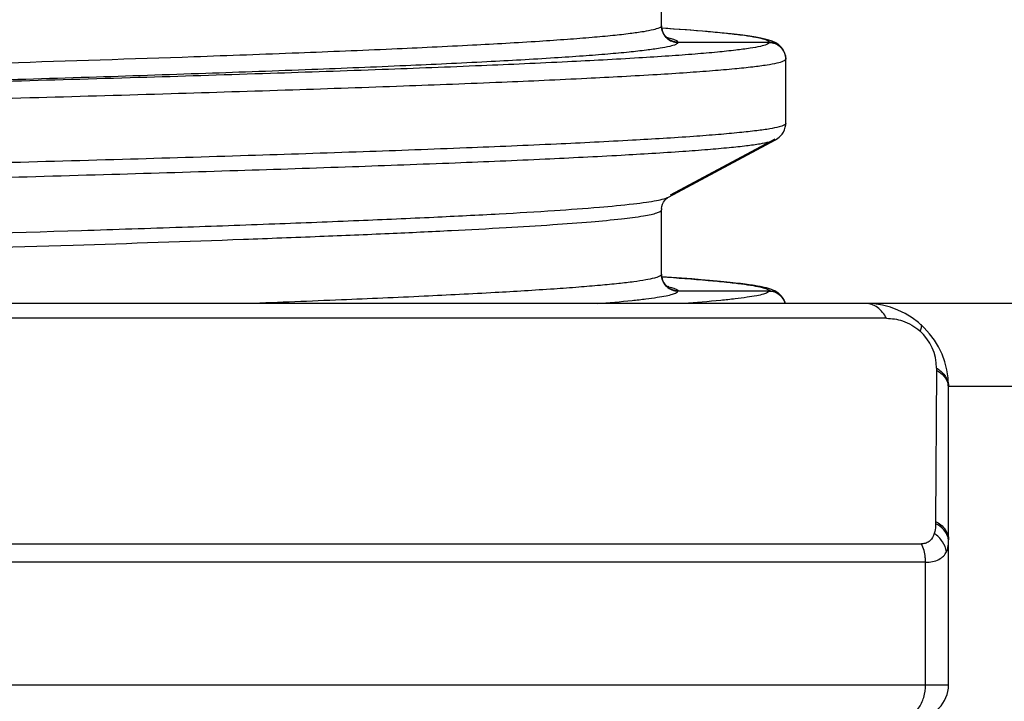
# Model space of a CAD drawing. Header units: millimetres. Extents: x 20 to 4180, y 42 to 2950.
# Tile 71 of 128: x 2555.73 to 2561.67, y 1904.89 to 1909. Entities that reach past the tile are written whole.
import ezdxf

# ---------------------------------------------------------------- set-up
doc = ezdxf.new("R2010")
doc.units = ezdxf.units.MM
doc.header["$LTSCALE"] = 231.275
doc.header["$PDMODE"] = 3
doc.header["$PDSIZE"] = 0.3
doc.linetypes.add('CENTER', pattern=[0.6, 0.375, -0.075, 0.075, -0.075])
doc.layers.get('0').update_dxf_attribs({"linetype": 'CONTINUOUS'})
doc.layers.get('Defpoints').update_dxf_attribs({"linetype": 'CONTINUOUS'})
for name, color, linetype in [('BASE_ASM_PBL25', 7, 'CONTINUOUS'), ('DEFAULT_1', 7, 'CENTER'), ('new_view_6_VBL24', 7, 'CONTINUOUS')]:
    doc.layers.add(name, color=color, linetype=linetype)
doc.styles.get("Standard").update_dxf_attribs({"font": 'malgun.ttf'})
doc.dimstyles.new('DIMSTYLE_4', dxfattribs={"dimtxt": 20, "dimasz": 7.5, "dimexe": 1, "dimexo": 0.5, "dimtad": 1, "dimdsep": 46, "dimtxsty": 'Standard', "dimblk": '_FILLED', "dimblk1": '_FILLED', "dimblk2": '_FILLED', "dimcen": 0.09, "dimclrt": 134, "dimazin": 2, "dimtp": 1.2, "dimtm": 1.2, "dimtfac": 1, "dimtofl": 0, "dimtmove": 0, "dimatfit": 1, "dimldrblk": '_FILLED', "dimfxl": 1, "dimtolj": 1, "dimarcsym": 0})

# ---------------------------------------------------------------- blocks, each defined once
blk = doc.blocks.new('_FILLED')
at = {"color": 0, "linetype": 'ByBlock'}
blk.add_solid([(0, 0), (-1, 0.2), (-1, -0.2)], dxfattribs=at)
blk = doc.blocks.new('*D7')
at = {"color": 0, "lineweight": -2, "transparency": 16777216}
for p, q in [((2974.6633, 2371.3645), (3034.901, 2416.9368)), ((3034.901, 2416.9368), (3115.8385, 2416.9368)), ((2550, 2050), (2550, 2050.18)), ((2549.91, 2050.09), (2550.09, 2050.09))]:
    blk.add_line(p, q, dxfattribs=at)
at = {"layer": 'Defpoints', "color": 0, "transparency": 16777216}
for p in [(2968.6821, 2366.8395), (2131.3179, 1733.3405)]:
    blk.add_point(p, dxfattribs=at)
at = {"color": 0, "lineweight": -2, "transparency": 16777216, "xscale": 7.5, "yscale": 7.5, "zscale": 7.5, "rotation": 217.1089430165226}
blk.add_blockref('_FILLED', (2968.6821, 2366.8395), dxfattribs=at)
at = {"color": 134, "transparency": 16777216, "insert": (3031.6823, 2444.2284), "char_height": 20, "width": 88, "attachment_point": 1, "line_spacing_factor": 0.9}
blk.add_mtext('\\A1;%%C1050', dxfattribs=at)
blk = doc.blocks.new('BASE_ASM_PBL25', base_point=(2630.3275, 1941.7133))
at = {"layer": 'BASE_ASM_PBL25', "color": 7}
for p, q in [((2639.9275, 1858.8625), (2639.9275, 1859.2516)), ((2639.9293, 1858.8456), (2639.9278, 1858.856)), ((2640.0041, 1858.8433), (2639.9289, 1858.8485)), ((2640.0778, 1858.838), (2640.0041, 1858.8433)), ((2640.1443, 1858.8328), (2640.0778, 1858.838)), ((2640.2042, 1858.8278), (2640.1443, 1858.8328)), ((2640.2579, 1858.823), (2640.2042, 1858.8278)), ((2640.3057, 1858.8184), (2640.2579, 1858.823)), ((2639.9666, 1858.7895), (2639.9634, 1858.7901)), ((2639.9666, 1858.7895), (2639.9638, 1858.7901)), ((2640.0275, 1858.7634), (2640.5775, 1858.7634)), ((2640.5775, 1858.7625), (2640.0275, 1858.7624)), ((2640.6775, 1858.6634), (2640.6772, 1858.6708)), ((2640.6775, 1858.2733), (2640.6775, 1858.6624)), ((2640.6772, 1858.2652), (2640.6775, 1858.2733)), ((2639.9697, 1857.829), (2640.6155, 1858.1755)), ((2640.6124, 1858.1795), (2639.9803, 1857.8407)), ((2639.9275, 1857.3625), (2639.9275, 1857.7516)), ((2639.9293, 1857.3456), (2639.9278, 1857.356)), ((2640.0185, 1857.3423), (2639.9289, 1857.3485)), ((2640.1114, 1857.3354), (2640.0185, 1857.3423)), ((2640.1668, 1857.331), (2640.1114, 1857.3354)), ((2640.2173, 1857.3267), (2640.1668, 1857.331)), ((2640.2631, 1857.3225), (2640.2173, 1857.3267)), ((2640.3045, 1857.3185), (2640.2631, 1857.3225)), ((2640.3418, 1857.3147), (2640.3045, 1857.3185)), ((2639.9633, 1857.2902), (2639.9652, 1857.2898)), ((2639.9636, 1857.2902), (2639.9652, 1857.2898)), ((2640.0275, 1857.2634), (2640.5775, 1857.2634)), ((2640.5775, 1857.2625), (2640.0275, 1857.2624)), ((2640.3752, 1857.311), (2640.3418, 1857.3147)), ((2643.3656, 1857.187), (2617.3275, 1857.187)), ((2641.2853, 1857.0979), (2619.0663, 1857.0979)), ((2641.587, 1856.786), (2641.5819, 1855.8729)), ((2641.5871, 1856.7979), (2641.587, 1856.786)), ((2643.901, 1856.687), (2641.6601, 1856.687)), ((2641.6601, 1854.887), (2641.6601, 1856.687)), ((2641.5819, 1855.8729), (2641.5819, 1855.8603)), ((2619.1581, 1855.7374), (2641.4969, 1855.7374)), ((2641.5212, 1855.6264), (2619.1339, 1855.6264)), ((2641.5212, 1854.887), (2641.5212, 1855.6264)), ((2618.995, 1854.887), (2641.6601, 1854.887))]:
    blk.add_line(p, q, dxfattribs=at)
for points in [[(2639.9713, 1858.7854), (2639.972, 1858.7852), (2639.9719, 1858.7852), (2639.9709, 1858.7857), (2639.9691, 1858.7866), (2639.9664, 1858.7882), (2639.963, 1858.7904), (2639.9589, 1858.7935), (2639.9545, 1858.7975), (2639.9495, 1858.8028), (2639.9439, 1858.8104), (2639.9381, 1858.8204), (2639.9329, 1858.8325), (2639.9293, 1858.8456)], [(2640.6772, 1858.6708), (2640.6755, 1858.6823), (2640.6715, 1858.6969), (2640.6657, 1858.7108), (2640.6589, 1858.7227), (2640.6518, 1858.7322), (2640.6449, 1858.7397), (2640.6381, 1858.7459), (2640.6311, 1858.7513), (2640.6241, 1858.756), (2640.6171, 1858.76), (2640.6101, 1858.7636), (2640.6032, 1858.7668), (2640.5964, 1858.7697), (2640.5895, 1858.7723), (2640.5825, 1858.7747), (2640.5753, 1858.7769), (2640.568, 1858.779), (2640.5604, 1858.7811), (2640.5525, 1858.7831), (2640.5443, 1858.785), (2640.5356, 1858.7869), (2640.5265, 1858.7888), (2640.517, 1858.7906), (2640.5069, 1858.7925), (2640.4963, 1858.7943), (2640.4851, 1858.7962), (2640.4733, 1858.7981), (2640.4608, 1858.7999), (2640.4475, 1858.8018), (2640.4334, 1858.8038), (2640.4184, 1858.8057), (2640.4024, 1858.8077), (2640.3854, 1858.8098), (2640.3673, 1858.8119), (2640.3481, 1858.814), (2640.3057, 1858.8184)], [(2640.6155, 1858.1755), (2640.6225, 1858.1796), (2640.6301, 1858.1846), (2640.6383, 1858.191), (2640.6469, 1858.1991), (2640.6554, 1858.2089), (2640.6631, 1858.2204), (2640.6698, 1858.2343), (2640.6749, 1858.2507), (2640.6772, 1858.2652)], [(2639.9279, 1857.7601), (2639.9299, 1857.7726), (2639.9342, 1857.7868), (2639.9398, 1857.7985), (2639.946, 1857.8078), (2639.9524, 1857.8153), (2639.9584, 1857.821), (2639.9634, 1857.825), (2639.9671, 1857.8275), (2639.9696, 1857.829), (2639.9699, 1857.8292)], [(2639.9713, 1857.2854), (2639.972, 1857.2852), (2639.9719, 1857.2852), (2639.9709, 1857.2857), (2639.9691, 1857.2866), (2639.9664, 1857.2882), (2639.963, 1857.2904), (2639.9589, 1857.2935), (2639.9545, 1857.2975), (2639.9495, 1857.3028), (2639.9439, 1857.3104), (2639.9381, 1857.3204), (2639.9329, 1857.3325), (2639.9293, 1857.3456)], [(2640.6742, 1857.187), (2640.6716, 1857.1968), (2640.6657, 1857.2107), (2640.6588, 1857.2227), (2640.6517, 1857.2323), (2640.6448, 1857.2398), (2640.638, 1857.2459), (2640.6312, 1857.2512), (2640.6245, 1857.2557), (2640.6178, 1857.2596), (2640.6114, 1857.263), (2640.605, 1857.266), (2640.5988, 1857.2687), (2640.5926, 1857.2711), (2640.5865, 1857.2733), (2640.5803, 1857.2754), (2640.574, 1857.2773), (2640.5676, 1857.2792), (2640.5609, 1857.2809), (2640.5541, 1857.2827), (2640.547, 1857.2844), (2640.5397, 1857.286), (2640.532, 1857.2877), (2640.524, 1857.2893), (2640.5157, 1857.2909), (2640.5069, 1857.2925), (2640.4978, 1857.2941), (2640.4881, 1857.2957), (2640.478, 1857.2973), (2640.4674, 1857.2989), (2640.4563, 1857.3006), (2640.4445, 1857.3023), (2640.4321, 1857.3039), (2640.419, 1857.3057), (2640.4052, 1857.3074), (2640.3752, 1857.311)]]:
    blk.add_lwpolyline(points, dxfattribs=at)
for centre, radius, start, end in [((2640.0108, 1858.8635), 0.0833, 179.99903, 180.68175), ((2640.0128, 1858.8635), 0.0853, 180.68556, 182.29821), ((2640.0116, 1858.8625), 0.0841, 180.00571, 181.63931), ((2640.0162, 1858.8626), 0.0887, 181.65441, 184.90684), ((2640.0168, 1858.8637), 0.0893, 182.30633, 184.91063), ((2640.0206, 1858.864), 0.0931, 184.90079, 186.04575), ((2640.0228, 1858.8642), 0.0953, 186.04494, 186.97258), ((2639.8477, 1858.2506), 0.5519, 76.89035, 77.55419), ((2640.0219, 1857.7516), 0.0944, 177.07304, 179.99804), ((2640.0248, 1857.7514), 0.0973, 175.09273, 177.07784), ((2640.0108, 1857.3635), 0.0833, 179.99904, 180.68163), ((2640.0128, 1857.3635), 0.0853, 180.68544, 182.29842), ((2640.0116, 1857.3625), 0.0841, 180.00572, 181.64023), ((2640.0162, 1857.3626), 0.0887, 181.65533, 184.90812), ((2640.0168, 1857.3637), 0.0893, 182.30653, 184.91063), ((2640.0206, 1857.364), 0.0931, 184.90079, 186.04511), ((2640.0228, 1857.3642), 0.0954, 186.04429, 186.97174), ((2639.8459, 1856.7419), 0.5608, 76.8966, 77.71234), ((2641.1601, 1856.687), 0.5, 359.99997, 89.99804), ((2641.2904, 1856.7995), 0.2967, 359.68094, 48.50677), ((2641.5532, 1856.6743), 0.107, 6.79095, 13.83741), ((2641.5593, 1856.675), 0.1008, 0.03696, 6.78476), ((2641.4601, 1854.887), 0.2, 270, 360)]:
    blk.add_arc(centre, radius, start, end, dxfattribs=at)
for points, knots in [([(2639.9695, 1859.3289), (2639.9592, 1859.3234), (2639.9294, 1859.3149), (2639.8739, 1859.3039), (2639.7961, 1859.2928), (2639.6964, 1859.2816), (2639.5749, 1859.2704), (2639.37, 1859.2542), (2639.0616, 1859.2345), (2638.631, 1859.2118), (2638.123, 1859.1892), (2637.5422, 1859.1664), (2636.894, 1859.1434), (2636.1845, 1859.1206), (2635.1356, 1859.0891), (2633.725, 1859.0505), (2631.9506, 1859.0054), (2630.1158, 1858.96), (2628.2888, 1858.9147), (2626.8022, 1858.8763), (2625.6678, 1858.8452), (2624.8771, 1858.8222), (2624.1372, 1858.7993), (2623.4551, 1858.7764), (2622.8371, 1858.7537), (2622.2891, 1858.7308), (2621.8162, 1858.7081), (2621.4711, 1858.6884), (2621.2358, 1858.6722), (2621.0909, 1858.6607), (2620.9677, 1858.6493), (2620.866, 1858.6378), (2620.7871, 1858.6269), (2620.7282, 1858.6155), (2620.6948, 1858.6063), (2620.6755, 1858.5963), (2620.6748, 1858.5907)], [0, 0, 0, 0, 0.00182, 0.004752, 0.008814, 0.014008, 0.020327, 0.027761, 0.045923, 0.068306, 0.094708, 0.124887, 0.158561, 0.195418, 0.235109, 0.321503, 0.414525, 0.510718, 0.606496, 0.698296, 0.741626, 0.782698, 0.821129, 0.856567, 0.88867, 0.917148, 0.941726, 0.962195, 0.97082, 0.978344, 0.984754, 0.990042, 0.994196, 0.997219, 0.999124, 1, 1, 1, 1]), ([(2620.7276, 1858.5026), (2620.728, 1858.5083), (2620.7479, 1858.5188), (2620.7819, 1858.5281), (2620.8424, 1858.5397), (2620.9234, 1858.5508), (2621.0276, 1858.5623), (2621.1536, 1858.5738), (2621.3016, 1858.5853), (2621.5419, 1858.6017), (2621.8948, 1858.6217), (2622.3788, 1858.6447), (2622.939, 1858.6679), (2624.0906, 1858.7101), (2625.9374, 1858.7652), (2628.0401, 1858.82), (2629.8604, 1858.8655), (2631.2607, 1858.9002), (2632.6404, 1858.935), (2633.9697, 1858.9696), (2635.2212, 1859.0043), (2636.3667, 1859.0388), (2637.2431, 1859.0685), (2637.8733, 1859.0927), (2638.2874, 1859.1101), (2638.6585, 1859.1276), (2638.9841, 1859.1449), (2639.2625, 1859.1622), (2639.4924, 1859.1793), (2639.6731, 1859.1962), (2639.7927, 1859.2112), (2639.8625, 1859.2237), (2639.8965, 1859.2325), (2639.917, 1859.2396), (2639.9272, 1859.2478), (2639.9275, 1859.2516)], [0, 0, 0, 0, 0.000894, 0.00285, 0.005968, 0.010253, 0.015696, 0.022285, 0.030007, 0.038848, 0.059854, 0.085151, 0.114436, 0.147321, 0.264917, 0.402654, 0.475459, 0.548977, 0.621154, 0.69076, 0.756423, 0.816464, 0.869537, 0.893223, 0.914834, 0.934199, 0.951186, 0.965698, 0.9777, 0.987155, 0.994017, 0.996465, 0.998257, 0.999407, 1, 1, 1, 1]), ([(2639.9275, 1858.8625), (2639.927, 1858.8568), (2639.9072, 1858.8462), (2639.8731, 1858.837), (2639.8126, 1858.8253), (2639.7317, 1858.8143), (2639.6275, 1858.8027), (2639.5014, 1858.7913), (2639.3535, 1858.7797), (2639.1132, 1858.7633), (2638.7603, 1858.7433), (2638.2763, 1858.7203), (2637.716, 1858.6972), (2636.5645, 1858.6549), (2634.7177, 1858.5998), (2632.615, 1858.545), (2630.7946, 1858.4995), (2629.3944, 1858.4648), (2628.0147, 1858.4301), (2626.6854, 1858.3954), (2625.4338, 1858.3608), (2624.2883, 1858.3262), (2623.4119, 1858.2965), (2622.7818, 1858.2723), (2622.3677, 1858.2549), (2621.9965, 1858.2375), (2621.6709, 1858.2201), (2621.3926, 1858.2029), (2621.1626, 1858.1858), (2620.982, 1858.1689), (2620.8624, 1858.1539), (2620.7926, 1858.1413), (2620.7586, 1858.1325), (2620.7381, 1858.1254), (2620.7279, 1858.1172), (2620.7276, 1858.1135)], [0, 0, 0, 0, 0.000894, 0.00285, 0.005968, 0.010253, 0.015696, 0.022285, 0.030007, 0.038848, 0.059854, 0.085151, 0.114436, 0.147321, 0.264917, 0.402654, 0.475459, 0.548977, 0.621154, 0.69076, 0.756423, 0.816464, 0.869537, 0.893223, 0.914834, 0.934199, 0.951186, 0.965698, 0.977701, 0.987155, 0.994017, 0.996465, 0.998257, 0.999407, 1, 1, 1, 1]), ([(2639.9278, 1858.855), (2639.9299, 1858.8308), (2639.9524, 1858.7817), (2640.0031, 1858.7624), (2640.0275, 1858.7624)], [0, 0, 0, 0, 0.49995, 1, 1, 1, 1]), ([(2640.0166, 1858.7641), (2639.9946, 1858.7668), (2639.9507, 1858.7868), (2639.9309, 1858.8307), (2639.9282, 1858.8526)], [0, 0, 0, 0, 0.499994, 1, 1, 1, 1]), ([(2640.5775, 1858.7634), (2640.5768, 1858.7685), (2640.5596, 1858.7779), (2640.5293, 1858.7864), (2640.4765, 1858.7969), (2640.4056, 1858.807), (2640.3142, 1858.8174), (2640.1538, 1858.8325), (2640.0235, 1858.842), (2639.9302, 1858.8482)], [0, 0, 0, 0, 0.023669, 0.074189, 0.154164, 0.263933, 0.403602, 0.573012, 1, 1, 1, 1]), ([(2640.5775, 1858.7625), (2640.5772, 1858.7601), (2640.5727, 1858.755), (2640.5553, 1858.7464), (2640.5177, 1858.7366), (2640.4552, 1858.7256), (2640.3683, 1858.7143), (2640.2576, 1858.7028), (2640.123, 1858.6913), (2639.9649, 1858.6797), (2639.7081, 1858.6633), (2639.3315, 1858.6433), (2638.8155, 1858.6203), (2638.218, 1858.5972), (2637.5447, 1858.5741), (2636.8022, 1858.5508), (2635.9973, 1858.5276), (2635.1381, 1858.5043), (2633.9078, 1858.4727), (2632.2991, 1858.4339), (2630.9932, 1858.4034), (2630.3275, 1858.3879)], [0, 0, 0, 0, 0.000685, 0.00181, 0.005707, 0.011905, 0.020429, 0.03128, 0.044443, 0.059896, 0.077612, 0.119651, 0.170122, 0.228565, 0.294396, 0.367012, 0.445701, 0.529715, 0.618236, 0.805386, 1, 1, 1, 1]), ([(2640.0275, 1858.7624), (2640.0272, 1858.7602), (2640.0231, 1858.755), (2640.0066, 1858.7464), (2639.9711, 1858.7366), (2639.9118, 1858.7256), (2639.8295, 1858.7143), (2639.7246, 1858.7028), (2639.5971, 1858.6913), (2639.4474, 1858.6797), (2639.2043, 1858.6633), (2638.8479, 1858.6433), (2638.3596, 1858.6203), (2637.7942, 1858.5972), (2637.157, 1858.5741), (2636.4543, 1858.5508), (2635.6928, 1858.5276), (2634.8797, 1858.5044), (2633.7155, 1858.4727), (2632.1932, 1858.4339), (2630.9575, 1858.4034), (2630.3275, 1858.3879)], [0, 0, 0, 0, 0.000708, 0.001848, 0.005762, 0.011977, 0.020518, 0.031387, 0.044565, 0.06003, 0.077754, 0.119798, 0.170263, 0.228699, 0.294525, 0.367131, 0.445802, 0.529799, 0.618307, 0.805425, 1, 1, 1, 1]), ([(2640.02, 1858.7721), (2640.0144, 1858.7756), (2639.9987, 1858.7816), (2639.9826, 1858.7858), (2639.9728, 1858.7881)], [0, 0, 0, 0, 0.397931, 1, 1, 1, 1]), ([(2640.0275, 1858.7634), (2640.0274, 1858.7642), (2640.0261, 1858.7679), (2640.0227, 1858.7704), (2640.02, 1858.7721)], [0, 0, 0, 0, 0.194752, 1, 1, 1, 1]), ([(2640.5775, 1858.7625), (2640.6014, 1858.7624), (2640.651, 1858.7441), (2640.6739, 1858.6969), (2640.6768, 1858.6732)], [0, 0, 0, 0, 0.500093, 1, 1, 1, 1]), ([(2640.6772, 1858.6708), (2640.6752, 1858.6933), (2640.6559, 1858.739), (2640.611, 1858.7599), (2640.5885, 1858.7627)], [0, 0, 0, 0, 0.500095, 1, 1, 1, 1]), ([(2619.9852, 1857.9221), (2619.9948, 1857.9278), (2620.0244, 1857.9362), (2620.0802, 1857.9473), (2620.1603, 1857.9582), (2620.2639, 1857.9696), (2620.391, 1857.9809), (2620.6063, 1857.9973), (2620.9321, 1858.017), (2621.3891, 1858.0397), (2621.9306, 1858.0625), (2622.5503, 1858.0853), (2623.2419, 1858.1082), (2623.9998, 1858.1312), (2625.1238, 1858.1627), (2626.6366, 1858.2014), (2628.542, 1858.2468), (2630.5135, 1858.2922), (2632.4783, 1858.3376), (2634.0776, 1858.376), (2635.2989, 1858.4073), (2636.1511, 1858.4303), (2636.9475, 1858.4533), (2637.681, 1858.4762), (2638.3464, 1858.4991), (2638.9375, 1858.5219), (2639.4478, 1858.5447), (2639.8198, 1858.5645), (2640.073, 1858.5807), (2640.2289, 1858.5921), (2640.3618, 1858.6034), (2640.4712, 1858.6147), (2640.5572, 1858.6259), (2640.6191, 1858.6368), (2640.6561, 1858.6466), (2640.6731, 1858.655), (2640.6773, 1858.6602), (2640.6775, 1858.6624)], [0, 0, 0, 0, 0.001621, 0.004375, 0.008274, 0.013311, 0.019473, 0.026747, 0.044582, 0.066733, 0.093001, 0.123056, 0.156538, 0.193201, 0.232847, 0.319355, 0.412333, 0.508837, 0.604907, 0.696924, 0.740487, 0.781811, 0.820365, 0.855857, 0.888085, 0.916763, 0.941517, 0.96206, 0.970704, 0.978252, 0.984692, 0.990009, 0.994192, 0.99723, 0.999129, 0.999672, 1, 1, 1, 1]), ([(2640.6775, 1858.2733), (2640.6774, 1858.2726), (2640.6762, 1858.2687), (2640.6726, 1858.2663), (2640.6699, 1858.2646)], [0, 0, 0, 0, 0.190902, 1, 1, 1, 1]), ([(2640.6699, 1858.2646), (2640.6603, 1858.2588), (2640.6307, 1858.2505), (2640.5749, 1858.2394), (2640.4948, 1858.2284), (2640.3912, 1858.2171), (2640.2641, 1858.2058), (2640.0487, 1858.1894), (2639.7229, 1858.1697), (2639.266, 1858.147), (2638.7245, 1858.1242), (2638.1047, 1858.1013), (2637.4131, 1858.0785), (2636.6553, 1858.0555), (2635.5313, 1858.024), (2634.0185, 1857.9853), (2632.1131, 1857.9399), (2630.1416, 1857.8945), (2628.1767, 1857.8491), (2626.5774, 1857.8107), (2625.3562, 1857.7794), (2624.504, 1857.7564), (2623.7076, 1857.7334), (2622.974, 1857.7105), (2622.3087, 1857.6876), (2621.7176, 1857.6648), (2621.2072, 1857.642), (2620.8352, 1857.6222), (2620.582, 1857.606), (2620.4262, 1857.5946), (2620.2933, 1857.5832), (2620.1838, 1857.572), (2620.0979, 1857.5608), (2620.036, 1857.5499), (2619.999, 1857.5401), (2619.982, 1857.5317), (2619.9777, 1857.5265), (2619.9775, 1857.5242)], [0, 0, 0, 0, 0.001621, 0.004375, 0.008274, 0.013311, 0.019473, 0.026747, 0.044582, 0.066733, 0.093001, 0.123056, 0.156537, 0.193201, 0.232847, 0.319355, 0.412333, 0.508837, 0.604907, 0.696924, 0.740487, 0.781811, 0.820364, 0.855857, 0.888085, 0.916763, 0.941517, 0.962059, 0.970704, 0.978252, 0.984692, 0.990009, 0.994192, 0.99723, 0.999129, 0.999672, 1, 1, 1, 1]), ([(2620.0303, 1857.4361), (2620.0306, 1857.4383), (2620.035, 1857.4433), (2620.052, 1857.4516), (2620.0887, 1857.4612), (2620.1499, 1857.4721), (2620.2349, 1857.4833), (2620.3433, 1857.4947), (2620.475, 1857.5061), (2620.6298, 1857.5176), (2620.8812, 1857.5339), (2621.25, 1857.5536), (2621.7555, 1857.5763), (2622.341, 1857.5991), (2623.0014, 1857.6219), (2623.7302, 1857.6449), (2624.5207, 1857.6677), (2625.3656, 1857.6908), (2626.5774, 1857.7218), (2628.1652, 1857.7605), (2630.1163, 1857.8056), (2632.0753, 1857.8511), (2633.9691, 1857.8963), (2635.474, 1857.9349), (2636.5926, 1857.9664), (2637.3488, 1857.9893), (2638.0393, 1858.0123), (2638.6577, 1858.0351), (2639.1982, 1858.0578), (2639.6557, 1858.0805), (2639.983, 1858.1001), (2640.2, 1858.1163), (2640.3285, 1858.1276), (2640.4336, 1858.1388), (2640.5153, 1858.1498), (2640.5732, 1858.1609), (2640.6041, 1858.1694), (2640.6147, 1858.175)], [0, 0, 0, 0, 0.000328, 0.000873, 0.00277, 0.005791, 0.009946, 0.015237, 0.021656, 0.02919, 0.037829, 0.058331, 0.082952, 0.11148, 0.143635, 0.17913, 0.217622, 0.258761, 0.302156, 0.394076, 0.489966, 0.586241, 0.679313, 0.765708, 0.805381, 0.842207, 0.875834, 0.905955, 0.932283, 0.954577, 0.97263, 0.980007, 0.986267, 0.991399, 0.995394, 0.998257, 1, 1, 1, 1]), ([(2621.4614, 1857.187), (2621.7157, 1857.2028), (2622.3005, 1857.2321), (2623.2828, 1857.2708), (2624.4635, 1857.3099), (2625.8095, 1857.3492), (2627.2828, 1857.3888), (2628.8418, 1857.4282), (2630.4427, 1857.4678), (2632.0404, 1857.5073), (2633.5898, 1857.5469), (2635.0473, 1857.5863), (2636.1855, 1857.62), (2637.0195, 1857.6476), (2637.5771, 1857.6675), (2638.0835, 1857.6874), (2638.5351, 1857.7072), (2638.9289, 1857.727), (2639.262, 1857.7466), (2639.532, 1857.7662), (2639.7167, 1857.7832), (2639.8314, 1857.7976), (2639.8927, 1857.8073), (2639.9371, 1857.8169), (2639.9611, 1857.8245), (2639.9697, 1857.8291)], [0, 0, 0, 0, 0.041257, 0.094826, 0.159207, 0.232587, 0.312903, 0.397891, 0.485161, 0.572255, 0.656717, 0.736174, 0.808384, 0.84113, 0.871319, 0.898742, 0.923207, 0.944539, 0.962597, 0.977242, 0.988382, 0.992621, 0.995966, 0.998421, 1, 1, 1, 1]), ([(2623.4655, 1857.187), (2624.2162, 1857.2137), (2625.851, 1857.2629), (2627.9543, 1857.3178), (2629.7805, 1857.3635), (2631.188, 1857.3984), (2632.5766, 1857.4333), (2633.9155, 1857.4682), (2635.177, 1857.503), (2636.3324, 1857.5377), (2637.2168, 1857.5676), (2637.8527, 1857.5919), (2638.2709, 1857.6094), (2638.6457, 1857.6269), (2638.9745, 1857.6444), (2639.2557, 1857.6617), (2639.488, 1857.6789), (2639.6705, 1857.6959), (2639.7913, 1857.711), (2639.8618, 1857.7236), (2639.8961, 1857.7324), (2639.9168, 1857.7396), (2639.9272, 1857.7478), (2639.9275, 1857.7516)], [0, 0, 0, 0, 0.13673, 0.29773, 0.383008, 0.46926, 0.55404, 0.635849, 0.713083, 0.783765, 0.846263, 0.874162, 0.899622, 0.922443, 0.942464, 0.95957, 0.973718, 0.984863, 0.992951, 0.995837, 0.997948, 0.999303, 1, 1, 1, 1]), ([(2639.9275, 1857.3625), (2639.9271, 1857.3573), (2639.91, 1857.3473), (2639.8796, 1857.3386), (2639.8266, 1857.3276), (2639.7553, 1857.3173), (2639.6636, 1857.3065), (2639.5527, 1857.2958), (2639.4225, 1857.2849), (2639.2109, 1857.2696), (2638.8998, 1857.2509), (2638.4723, 1857.2293), (2637.9758, 1857.2076), (2637.6223, 1857.1939), (2637.4349, 1857.187)], [0, 0, 0, 0, 0.006234, 0.019523, 0.040614, 0.069575, 0.106359, 0.150892, 0.203089, 0.262861, 0.404891, 0.576303, 0.775453, 1, 1, 1, 1]), ([(2639.9278, 1857.355), (2639.9299, 1857.3308), (2639.9524, 1857.2817), (2640.0031, 1857.2624), (2640.0275, 1857.2624)], [0, 0, 0, 0, 0.49995, 1, 1, 1, 1]), ([(2640.0166, 1857.2641), (2639.9946, 1857.2668), (2639.9507, 1857.2868), (2639.9309, 1857.3307), (2639.9282, 1857.3526)], [0, 0, 0, 0, 0.499996, 1, 1, 1, 1]), ([(2639.9296, 1857.3482), (2640.0229, 1857.342), (2640.1534, 1857.3325), (2640.3139, 1857.3175), (2640.4053, 1857.307), (2640.4763, 1857.297), (2640.5292, 1857.2865), (2640.5596, 1857.2779), (2640.5768, 1857.2685), (2640.5775, 1857.2634)], [0, 0, 0, 0, 0.426926, 0.596316, 0.735985, 0.845759, 0.925743, 0.976295, 1, 1, 1, 1]), ([(2639.5402, 1857.187), (2639.6104, 1857.1925), (2639.7085, 1857.2009), (2639.8292, 1857.2144), (2639.8979, 1857.2237), (2639.9514, 1857.2326), (2639.991, 1857.242), (2640.0146, 1857.2496), (2640.0269, 1857.2582), (2640.0275, 1857.2624)], [0, 0, 0, 0, 0.425136, 0.593805, 0.732936, 0.842522, 0.922748, 0.974151, 1, 1, 1, 1]), ([(2639.973, 1857.2881), (2639.9827, 1857.2858), (2639.9986, 1857.2816), (2640.0142, 1857.2757), (2640.0198, 1857.2722)], [0, 0, 0, 0, 0.601145, 1, 1, 1, 1]), ([(2640.0198, 1857.2722), (2640.0209, 1857.2716), (2640.0241, 1857.2694), (2640.0272, 1857.2661), (2640.0275, 1857.2634)], [0, 0, 0, 0, 0.32441, 1, 1, 1, 1]), ([(2640.5775, 1857.2625), (2640.5769, 1857.2581), (2640.5637, 1857.2496), (2640.5389, 1857.242), (2640.497, 1857.2326), (2640.4405, 1857.2237), (2640.368, 1857.2144), (2640.2405, 1857.2009), (2640.1369, 1857.1925), (2640.0626, 1857.187)], [0, 0, 0, 0, 0.025219, 0.076385, 0.156526, 0.266124, 0.405355, 0.574196, 1, 1, 1, 1]), ([(2640.5775, 1857.2625), (2640.5992, 1857.2624), (2640.6438, 1857.2476), (2640.6686, 1857.2079), (2640.6742, 1857.187)], [0, 0, 0, 0, 0.500405, 1, 1, 1, 1]), ([(2640.6744, 1857.187), (2640.6694, 1857.2064), (2640.6481, 1857.2437), (2640.6084, 1857.2602), (2640.5886, 1857.2627)], [0, 0, 0, 0, 0.499745, 1, 1, 1, 1]), ([(2641.2853, 1857.0979), (2641.2726, 1857.1233), (2641.2386, 1857.1672), (2641.185, 1857.187), (2641.1602, 1857.187)], [0, 0, 0, 0, 0.533768, 1, 1, 1, 1]), ([(2641.2853, 1857.0979), (2641.318, 1857.0977), (2641.3915, 1857.0867), (2641.4567, 1857.0485), (2641.4869, 1857.0218)], [0, 0, 0, 0, 0.446943, 1, 1, 1, 1]), ([(2641.493, 1857.06), (2641.4964, 1857.057), (2641.4962, 1857.041), (2641.4907, 1857.0297), (2641.4869, 1857.0218)], [0, 0, 0, 0, 0.343596, 1, 1, 1, 1]), ([(2641.587, 1856.786), (2641.6042, 1856.7759), (2641.6343, 1856.7518), (2641.6528, 1856.7171), (2641.657, 1856.6999)], [0, 0, 0, 0, 0.528538, 1, 1, 1, 1]), ([(2641.5871, 1856.7979), (2641.5942, 1856.7937), (2641.6195, 1856.7765), (2641.6408, 1856.7522), (2641.6501, 1856.7318)], [0, 0, 0, 0, 0.269215, 1, 1, 1, 1]), ([(2641.5819, 1855.8603), (2641.5818, 1855.8551), (2641.5812, 1855.8349), (2641.5783, 1855.8147), (2641.574, 1855.8004)], [0, 0, 0, 0, 0.26217, 1, 1, 1, 1]), ([(2641.5819, 1855.8729), (2641.6041, 1855.861), (2641.6427, 1855.8311), (2641.6601, 1855.7837), (2641.6601, 1855.762)], [0, 0, 0, 0, 0.537285, 1, 1, 1, 1]), ([(2641.6568, 1855.7747), (2641.6522, 1855.7923), (2641.6319, 1855.8272), (2641.6, 1855.8506), (2641.5819, 1855.8603)], [0, 0, 0, 0, 0.467901, 1, 1, 1, 1]), ([(2641.574, 1855.8004), (2641.569, 1855.7837), (2641.5563, 1855.7588), (2641.5249, 1855.74), (2641.5065, 1855.7374), (2641.4969, 1855.7374)], [0, 0, 0, 0, 0.48936, 0.731874, 1, 1, 1, 1]), ([(2641.6477, 1855.6896), (2641.6441, 1855.7108), (2641.6257, 1855.7537), (2641.5931, 1855.7864), (2641.574, 1855.8004)], [0, 0, 0, 0, 0.476316, 1, 1, 1, 1]), ([(2641.5212, 1855.6264), (2641.5212, 1855.6362), (2641.5193, 1855.6742), (2641.5092, 1855.7119), (2641.4969, 1855.7374)], [0, 0, 0, 0, 0.257119, 1, 1, 1, 1]), ([(2641.6477, 1855.6896), (2641.6499, 1855.694), (2641.6575, 1855.713), (2641.6601, 1855.7338), (2641.6601, 1855.7493)], [0, 0, 0, 0, 0.239332, 1, 1, 1, 1]), ([(2641.5212, 1855.6264), (2641.5487, 1855.6263), (2641.5893, 1855.6326), (2641.6301, 1855.6618), (2641.643, 1855.6801), (2641.6477, 1855.6896)], [0, 0, 0, 0, 0.557071, 0.785069, 1, 1, 1, 1]), ([(2641.3768, 1854.687), (2641.3959, 1854.687), (2641.4368, 1854.699), (2641.484, 1854.7455), (2641.5143, 1854.8111), (2641.5212, 1854.8612), (2641.5212, 1854.887)], [0, 0, 0, 0, 0.211917, 0.447886, 0.714187, 1, 1, 1, 1])]:
    blk.add_open_spline(points, degree=3, knots=knots, dxfattribs=at)
for points in [[(2640.0275, 1858.7634), (2640.0239, 1858.7634), (2640.0202, 1858.7637), (2640.0166, 1858.7641)], [(2640.5885, 1858.7627), (2640.5849, 1858.7631), (2640.5812, 1858.7634), (2640.5775, 1858.7634)], [(2640.6768, 1858.6732), (2640.6773, 1858.6696), (2640.6775, 1858.666), (2640.6775, 1858.6624)], [(2640.0275, 1857.2634), (2640.0239, 1857.2634), (2640.0202, 1857.2637), (2640.0166, 1857.2641)], [(2640.5886, 1857.2627), (2640.5849, 1857.2631), (2640.5812, 1857.2634), (2640.5775, 1857.2634)], [(2641.6501, 1856.7318), (2641.6564, 1856.7178), (2641.6601, 1856.7023), (2641.6601, 1856.687)], [(2641.6601, 1855.7493), (2641.6601, 1855.7579), (2641.659, 1855.7665), (2641.6568, 1855.7747)]]:
    blk.add_open_spline(points, degree=3, dxfattribs=at)
blk = doc.blocks.new('NEW_VIEW_6_VBL24', base_point=(2630.3275, 2199.462))
at = {"layer": 'BASE_ASM_PBL25'}
blk.add_blockref('BASE_ASM_PBL25', (2630.3275, 1941.7133), dxfattribs=at)

msp = doc.modelspace()

# ---------------------------------------------------------------- linework, layer by layer
at = {"color": 7}
msp.add_circle((2550, 2050.09), 197.8263, dxfattribs=at)
msp.add_arc((2550, 2050.09), 525, 305, 235, dxfattribs=at)
at = {"layer": 'DEFAULT_1', "color": 1}
msp.add_circle((2550, 2050.09), 325, dxfattribs=at)

# ---------------------------------------------------------------- block references
at = {"layer": 'new_view_6_VBL24'}
msp.add_blockref('NEW_VIEW_6_VBL24', (2550, 2249.565), dxfattribs=at)

# ---------------------------------------------------------------- dimensions: what is measured, and where the dimension line sits
at = {"color": 134}
dim = msp.add_diameter_dim_2p(p1=(2131.3179, 1733.3405), p2=(2968.6821, 2366.8395), text='%%C<>', dimstyle='DIMSTYLE_4', override={"dimtih": 1, "dimtoh": 1, "dimpost": '<>'}, dxfattribs=at)
dim.commit()
dim.dimension.update_dxf_attribs({"geometry": '*D7', "text_midpoint": (3075.6823, 2416.9368), "dimtype": 163})

doc.saveas('drawing.dxf')
